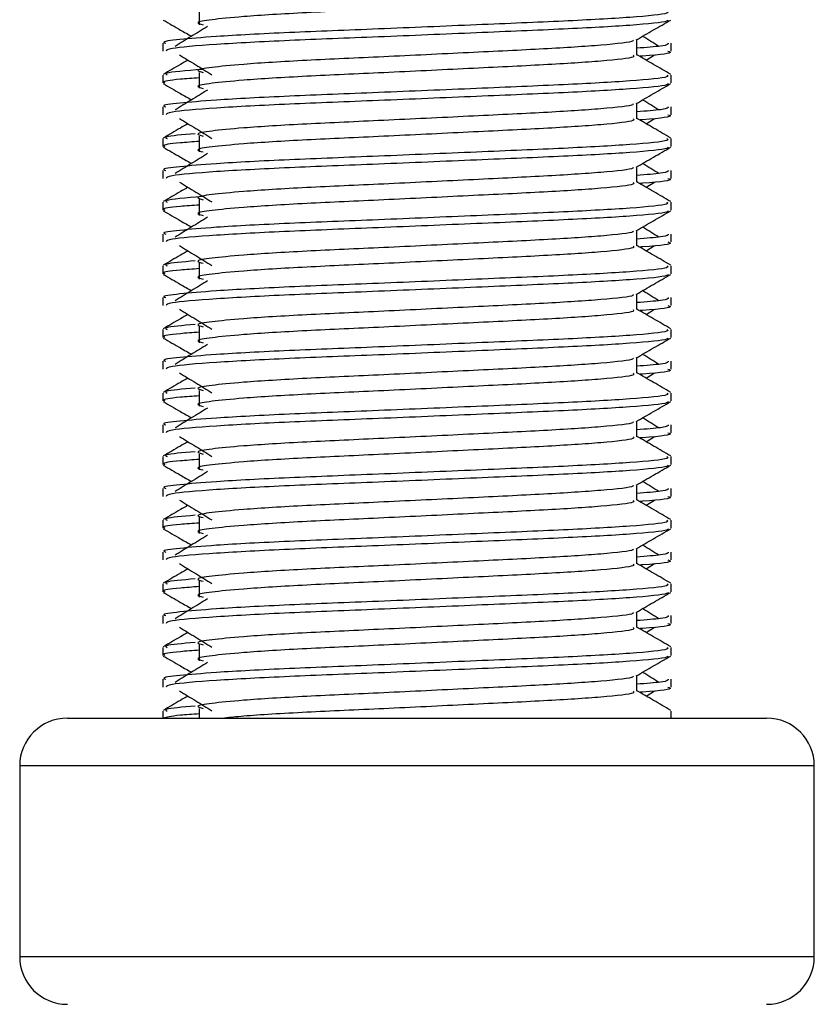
# Model space of a CAD drawing. Header units: millimetres. Extents: x 0 to 420, y 0 to 297.
# Tile 79 of 104: x 296.42 to 297.8, y 192.3 to 194.01. Entities that reach past the tile are written whole.
import ezdxf

# ---------------------------------------------------------------- set-up
doc = ezdxf.new("R2010")
doc.units = ezdxf.units.MM

msp = doc.modelspace()

# ---------------------------------------------------------------- linework, layer by layer
at = {"color": 7, "linetype": 'Continuous', "lineweight": 25}
for p, q in [((296.72905, 194.02524), (296.72905, 193.99761)), ((297.48978, 193.94481), (297.48978, 193.97175)), ((296.66542, 193.96542), (296.66542, 193.95164)), ((297.5496, 193.95164), (297.5496, 193.96542)), ((297.50572, 193.93615), (297.52051, 193.94521)), ((296.66542, 193.91014), (296.66542, 193.89636)), ((296.72905, 193.91471), (296.72905, 193.88708)), ((297.5496, 193.89636), (297.5496, 193.91014)), ((296.66542, 193.8549), (296.66542, 193.84112)), ((297.48978, 193.83428), (297.48978, 193.86123)), ((297.5496, 193.84112), (297.5496, 193.8549)), ((297.50572, 193.82563), (297.52051, 193.83469)), ((296.66542, 193.79962), (296.66542, 193.78584)), ((296.72905, 193.80419), (296.72905, 193.77656)), ((297.5496, 193.78584), (297.5496, 193.79962)), ((297.48978, 193.72376), (297.48978, 193.75071)), ((296.66542, 193.74437), (296.66542, 193.7306)), ((297.5496, 193.7306), (297.5496, 193.74437)), ((297.50572, 193.71511), (297.52051, 193.72417)), ((296.66542, 193.6891), (296.66542, 193.67532)), ((296.72905, 193.69367), (296.72905, 193.66604)), ((297.5496, 193.67532), (297.5496, 193.6891)), ((296.66542, 193.63385), (296.66542, 193.62007)), ((297.48978, 193.61324), (297.48978, 193.64018)), ((297.5496, 193.62007), (297.5496, 193.63385)), ((297.50572, 193.60458), (297.52051, 193.61364)), ((296.66542, 193.57857), (296.66542, 193.56479)), ((296.72905, 193.58314), (296.72905, 193.55551)), ((297.5496, 193.56479), (297.5496, 193.57857)), ((297.48978, 193.50271), (297.48978, 193.52966)), ((296.66542, 193.52333), (296.66542, 193.50955)), ((297.5496, 193.50955), (297.5496, 193.52333)), ((297.50572, 193.49406), (297.52051, 193.50312)), ((296.72905, 193.47262), (296.72905, 193.44499)), ((296.66542, 193.46805), (296.66542, 193.45427)), ((297.5496, 193.45427), (297.5496, 193.46805)), ((296.66542, 193.4128), (296.66542, 193.39903)), ((297.48978, 193.39219), (297.48978, 193.41914)), ((297.5496, 193.39903), (297.5496, 193.4128)), ((297.50572, 193.38354), (297.52051, 193.3926)), ((296.66542, 193.35753), (296.66542, 193.34375)), ((296.72905, 193.3621), (296.72905, 193.33447)), ((297.5496, 193.34375), (297.5496, 193.35753)), ((296.66542, 193.30228), (296.66542, 193.2885)), ((297.48978, 193.28167), (297.48978, 193.30861)), ((297.5496, 193.2885), (297.5496, 193.30228)), ((297.50572, 193.27301), (297.52051, 193.28207)), ((296.72905, 193.25157), (296.72905, 193.22394)), ((296.66542, 193.247), (296.66542, 193.23322)), ((297.5496, 193.23322), (297.5496, 193.247)), ((296.66542, 193.19176), (296.66542, 193.17798)), ((297.48978, 193.17114), (297.48978, 193.19809)), ((297.5496, 193.17798), (297.5496, 193.19176)), ((297.50572, 193.16249), (297.52051, 193.17155)), ((296.66542, 193.13648), (296.66542, 193.1227)), ((296.72905, 193.14105), (296.72905, 193.11342)), ((297.5496, 193.1227), (297.5496, 193.13648)), ((296.66542, 193.08123), (296.66542, 193.06746)), ((297.48978, 193.06062), (297.48978, 193.08757)), ((297.5496, 193.06746), (297.5496, 193.08123)), ((297.50572, 193.05197), (297.52051, 193.06103)), ((296.72905, 193.03053), (296.72905, 193.0029)), ((296.66542, 193.02596), (296.66542, 193.01218)), ((297.5496, 193.01218), (297.5496, 193.02596)), ((297.48978, 192.9501), (297.48978, 192.97704)), ((296.66542, 192.97071), (296.66542, 192.95693)), ((297.5496, 192.95693), (297.5496, 192.97071)), ((297.50572, 192.94144), (297.52051, 192.9505)), ((296.66542, 192.91543), (296.66542, 192.90165)), ((296.72905, 192.92), (296.72905, 192.89237)), ((297.5496, 192.90165), (297.5496, 192.91543)), ((296.66542, 192.86019), (296.66542, 192.84641)), ((297.48978, 192.83957), (297.48978, 192.86652)), ((297.5496, 192.84641), (297.5496, 192.86019)), ((297.50572, 192.83092), (297.52051, 192.83998)), ((296.66542, 192.80491), (296.66542, 192.7926)), ((296.72905, 192.80948), (296.72905, 192.7926)), ((297.5496, 192.7926), (297.5496, 192.80491)), ((296.49963, 192.7926), (297.16022, 192.7926)), ((297.16022, 192.7926), (297.71539, 192.7926)), ((296.41674, 192.70971), (296.41674, 192.37814)), ((297.16741, 192.70971), (296.41674, 192.70971)), ((297.79828, 192.70971), (297.16741, 192.70971)), ((297.79828, 192.37814), (297.79828, 192.70971)), ((296.41674, 192.37814), (297.79828, 192.37814))]:
    msp.add_line(p, q, dxfattribs=at)
for centre, start, end in [((296.49963, 192.70971), 90, 180), ((297.71539, 192.70971), 0, 90), ((296.49963, 192.37814), 180, 270), ((297.71539, 192.37814), 270, 0)]:
    msp.add_arc(centre, 0.08289, start, end, dxfattribs=at)
for points, knots in [([(297.48317, 194.05525), (297.48438, 194.05417), (297.48801, 194.05096), (297.43421, 194.04479), (297.33331, 194.03834), (297.1977, 194.03191), (297.05009, 194.02461), (296.91039, 194.0185), (296.80713, 194.01223), (296.74763, 194.00623), (296.71985, 194.00181), (296.73067, 193.99884), (296.73549, 193.99751)], [0, 0, 0, 0, 0.059132, 0.1771634, 0.2920638, 0.4068492, 0.5248979, 0.6384095, 0.7547738, 0.8442256, 0.9306466, 1, 1, 1, 1]), ([(297.54195, 194.02067), (297.54332, 194.01961), (297.54747, 194.01641), (297.48531, 194.01025), (297.36865, 194.0038), (297.21182, 193.99737), (297.04107, 193.99007), (296.87967, 193.98396), (296.75969, 193.97769), (296.6925, 193.97168), (296.66178, 193.96807), (296.66921, 193.96592), (296.67094, 193.96542)], [0, 0, 0, 0, 0.0610772, 0.18451233, 0.30467677, 0.42472105, 0.54817425, 0.66688778, 0.78858149, 0.88212869, 0.97250981, 1, 1, 1, 1]), ([(296.66647, 194.00577), (296.67646, 193.99999), (296.69277, 193.99055), (296.70907, 193.98112), (296.71537, 193.97747)], [0, 0, 0, 0, 0.6131696, 1, 1, 1, 1]), ([(297.54432, 194.0057), (297.54398, 194.00501), (297.54257, 194.00216), (297.48545, 193.99643), (297.36862, 193.98999), (297.21179, 193.98356), (297.04123, 193.97626), (296.87907, 193.97015), (296.75147, 193.96331), (296.67456, 193.95679), (296.67215, 193.95316), (296.67115, 193.95164)], [0, 0, 0, 0, 0.0399117, 0.1661575, 0.2890582, 0.4118359, 0.5381002, 0.6595169, 0.7839817, 0.9096926, 1, 1, 1, 1]), ([(297.48859, 193.97106), (297.49858, 193.97685), (297.51856, 193.98842), (297.53856, 193.99999), (297.54855, 194.00577)], [0, 0, 0, 0, 0.4999356, 1, 1, 1, 1]), ([(296.74333, 193.99459), (296.73391, 193.98882), (296.71507, 193.97729), (296.69627, 193.96575), (296.68687, 193.95998)], [0, 0, 0, 0, 0.49999, 1, 1, 1, 1]), ([(297.483, 193.97098), (297.48346, 193.97035), (297.48548, 193.96757), (297.43344, 193.96189), (297.33351, 193.95545), (297.19764, 193.94902), (297.05011, 193.94172), (296.91039, 193.93561), (296.80713, 193.92933), (296.74763, 193.92333), (296.71984, 193.91892), (296.73068, 193.91594), (296.73551, 193.91461)], [0, 0, 0, 0, 0.0351066, 0.1561349, 0.2739528, 0.3916527, 0.5126988, 0.6290926, 0.7484115, 0.8401345, 0.9287498, 1, 1, 1, 1]), ([(297.52815, 193.95998), (297.51875, 193.96575), (297.50926, 193.97158), (297.49974, 193.97741), (297.49965, 193.97747)], [0, 0, 0, 0, 0.98983176, 1, 1, 1, 1]), ([(297.54408, 193.96542), (297.54433, 193.96377), (297.54475, 193.96098), (297.50574, 193.95794), (297.48978, 193.9567)], [0, 0, 0, 0, 0.5906829, 1, 1, 1, 1]), ([(297.54387, 193.95164), (297.54548, 193.95113), (297.5537, 193.94848), (297.53374, 193.94529), (297.49706, 193.94292), (297.49579, 193.94284)], [0, 0, 0, 0, 0.1902956, 0.9720933, 1, 1, 1, 1]), ([(296.7093, 193.93615), (296.70494, 193.93364), (296.6906, 193.92533), (296.67625, 193.91703), (296.66625, 193.91125)], [0, 0, 0, 0, 0.30333814, 1, 1, 1, 1]), ([(296.69451, 193.94521), (296.70393, 193.93944), (296.72277, 193.92791), (296.74157, 193.91637), (296.75097, 193.9106)], [0, 0, 0, 0, 0.5000113, 1, 1, 1, 1]), ([(297.48317, 193.94472), (297.48438, 193.94365), (297.48801, 193.94044), (297.43421, 193.93427), (297.33331, 193.92782), (297.1977, 193.92139), (297.05009, 193.91409), (296.91039, 193.90798), (296.80713, 193.9017), (296.74763, 193.8957), (296.71985, 193.89129), (296.73067, 193.88831), (296.73549, 193.88699)], [0, 0, 0, 0, 0.059132, 0.1771634, 0.2920638, 0.4068492, 0.5248979, 0.6384095, 0.7547738, 0.8442256, 0.9306466, 1, 1, 1, 1]), ([(297.54877, 193.91125), (297.53877, 193.91703), (297.51911, 193.92841), (297.49945, 193.93979), (297.48978, 193.94538)], [0, 0, 0, 0, 0.5083681, 1, 1, 1, 1]), ([(296.73381, 193.92), (296.70639, 193.91769), (296.66601, 193.91429), (296.67135, 193.91115), (296.67307, 193.91014)], [0, 0, 0, 0, 0.6789949, 1, 1, 1, 1]), ([(297.54195, 193.91014), (297.54332, 193.90909), (297.54747, 193.90589), (297.48531, 193.89973), (297.36865, 193.89328), (297.21182, 193.88685), (297.04107, 193.87955), (296.87967, 193.87344), (296.75969, 193.86717), (296.6925, 193.86116), (296.66178, 193.85754), (296.66921, 193.8554), (296.67094, 193.8549)], [0, 0, 0, 0, 0.0610772, 0.18451233, 0.30467677, 0.42472105, 0.54817425, 0.66688778, 0.78858149, 0.88212869, 0.97250981, 1, 1, 1, 1]), ([(296.72905, 193.90529), (296.71729, 193.90443), (296.68118, 193.90179), (296.66394, 193.89899), (296.66812, 193.89686), (296.66909, 193.89636)], [0, 0, 0, 0, 0.2705432, 0.831179, 1, 1, 1, 1]), ([(296.66647, 193.89525), (296.67646, 193.88947), (296.69277, 193.88003), (296.70907, 193.87059), (296.71537, 193.86694)], [0, 0, 0, 0, 0.6131696, 1, 1, 1, 1]), ([(297.54432, 193.89518), (297.54398, 193.89449), (297.54257, 193.89164), (297.48545, 193.88591), (297.36862, 193.87946), (297.21179, 193.87303), (297.04123, 193.86573), (296.87907, 193.85963), (296.75147, 193.85278), (296.67456, 193.84626), (296.67215, 193.84264), (296.67115, 193.84112)], [0, 0, 0, 0, 0.03991172, 0.16615754, 0.28905819, 0.41183595, 0.53810024, 0.65951695, 0.7839817, 0.90969264, 1, 1, 1, 1]), ([(296.74333, 193.88407), (296.73391, 193.8783), (296.71507, 193.86676), (296.69627, 193.85523), (296.68687, 193.84946)], [0, 0, 0, 0, 0.49999, 1, 1, 1, 1]), ([(297.48859, 193.86054), (297.49858, 193.86632), (297.51856, 193.8779), (297.53856, 193.88947), (297.54855, 193.89525)], [0, 0, 0, 0, 0.4999356, 1, 1, 1, 1]), ([(297.52815, 193.84946), (297.51875, 193.85523), (297.50926, 193.86105), (297.49974, 193.86688), (297.49965, 193.86694)], [0, 0, 0, 0, 0.9898318, 1, 1, 1, 1]), ([(297.483, 193.86045), (297.48346, 193.85983), (297.48548, 193.85705), (297.43344, 193.85136), (297.33351, 193.84493), (297.19764, 193.83849), (297.05011, 193.8312), (296.91039, 193.82508), (296.80713, 193.81881), (296.74763, 193.81281), (296.71984, 193.8084), (296.73068, 193.80542), (296.73551, 193.80409)], [0, 0, 0, 0, 0.0351066, 0.1561349, 0.2739528, 0.3916527, 0.5126988, 0.6290926, 0.7484115, 0.8401345, 0.9287498, 1, 1, 1, 1]), ([(297.54408, 193.8549), (297.54433, 193.85325), (297.54475, 193.85046), (297.50574, 193.84742), (297.48978, 193.84618)], [0, 0, 0, 0, 0.5906829, 1, 1, 1, 1]), ([(296.69451, 193.83469), (296.70393, 193.82892), (296.72277, 193.81738), (296.74157, 193.80584), (296.75097, 193.80007)], [0, 0, 0, 0, 0.5000113, 1, 1, 1, 1]), ([(297.48317, 193.8342), (297.48438, 193.83313), (297.48801, 193.82992), (297.43421, 193.82374), (297.33331, 193.81729), (297.1977, 193.81086), (297.05009, 193.80357), (296.91039, 193.79745), (296.80713, 193.79118), (296.74763, 193.78518), (296.71985, 193.78077), (296.73067, 193.77779), (296.73549, 193.77647)], [0, 0, 0, 0, 0.059132, 0.1771634, 0.2920638, 0.4068492, 0.5248979, 0.6384095, 0.7547738, 0.8442256, 0.9306466, 1, 1, 1, 1]), ([(297.54877, 193.80072), (297.53877, 193.80651), (297.51911, 193.81788), (297.49945, 193.82926), (297.48978, 193.83486)], [0, 0, 0, 0, 0.5083681, 1, 1, 1, 1]), ([(297.54387, 193.84112), (297.54548, 193.8406), (297.5537, 193.83796), (297.53374, 193.83477), (297.49706, 193.8324), (297.49579, 193.83232)], [0, 0, 0, 0, 0.1902956, 0.9720933, 1, 1, 1, 1]), ([(296.7093, 193.82563), (296.70494, 193.82311), (296.6906, 193.81481), (296.67625, 193.80651), (296.66625, 193.80072)], [0, 0, 0, 0, 0.3033381, 1, 1, 1, 1]), ([(297.54195, 193.79962), (297.54332, 193.79856), (297.54747, 193.79536), (297.48531, 193.7892), (297.36865, 193.78275), (297.21182, 193.77632), (297.04107, 193.76903), (296.87967, 193.76291), (296.75969, 193.75664), (296.6925, 193.75063), (296.66178, 193.74702), (296.66921, 193.74487), (296.67094, 193.74437)], [0, 0, 0, 0, 0.0610772, 0.1845123, 0.3046768, 0.4247211, 0.5481742, 0.6668878, 0.7885815, 0.8821287, 0.9725098, 1, 1, 1, 1]), ([(296.72185, 193.80815), (296.7002, 193.80629), (296.66583, 193.80334), (296.67111, 193.80063), (296.67307, 193.79962)], [0, 0, 0, 0, 0.62985174, 1, 1, 1, 1]), ([(296.66647, 193.78473), (296.67646, 193.77894), (296.69277, 193.76951), (296.70907, 193.76007), (296.71537, 193.75642)], [0, 0, 0, 0, 0.6131696, 1, 1, 1, 1]), ([(296.72905, 193.79477), (296.71729, 193.79391), (296.68118, 193.79127), (296.66394, 193.78846), (296.66812, 193.78633), (296.66909, 193.78584)], [0, 0, 0, 0, 0.2705432, 0.831179, 1, 1, 1, 1]), ([(297.54432, 193.78465), (297.54398, 193.78397), (297.54257, 193.78111), (297.48545, 193.77538), (297.36862, 193.76894), (297.21179, 193.76251), (297.04123, 193.75521), (296.87907, 193.7491), (296.75147, 193.74226), (296.67456, 193.73574), (296.67215, 193.73211), (296.67115, 193.7306)], [0, 0, 0, 0, 0.0399117, 0.1661575, 0.2890582, 0.4118359, 0.5381002, 0.6595169, 0.7839817, 0.9096926, 1, 1, 1, 1]), ([(297.48859, 193.75001), (297.49858, 193.7558), (297.51856, 193.76737), (297.53856, 193.77894), (297.54855, 193.78473)], [0, 0, 0, 0, 0.4999356, 1, 1, 1, 1]), ([(296.74333, 193.77355), (296.73391, 193.76778), (296.71507, 193.75624), (296.69627, 193.7447), (296.68687, 193.73894)], [0, 0, 0, 0, 0.49999, 1, 1, 1, 1]), ([(297.483, 193.74993), (297.48346, 193.7493), (297.48548, 193.74653), (297.43344, 193.74084), (297.33351, 193.7344), (297.19764, 193.72797), (297.05011, 193.72067), (296.91039, 193.71456), (296.80713, 193.70829), (296.74763, 193.70229), (296.71984, 193.69787), (296.73068, 193.69489), (296.73551, 193.69356)], [0, 0, 0, 0, 0.0351066, 0.1561349, 0.2739528, 0.3916527, 0.5126988, 0.6290926, 0.7484115, 0.8401345, 0.9287498, 1, 1, 1, 1]), ([(297.52815, 193.73894), (297.51875, 193.7447), (297.50926, 193.75053), (297.49974, 193.75636), (297.49965, 193.75642)], [0, 0, 0, 0, 0.9898318, 1, 1, 1, 1]), ([(297.54408, 193.74437), (297.54433, 193.74272), (297.54475, 193.73993), (297.50574, 193.7369), (297.48978, 193.73565)], [0, 0, 0, 0, 0.5906829, 1, 1, 1, 1]), ([(297.54387, 193.7306), (297.54548, 193.73008), (297.5537, 193.72744), (297.53374, 193.72425), (297.49706, 193.72188), (297.49579, 193.72179)], [0, 0, 0, 0, 0.1902956, 0.9720933, 1, 1, 1, 1]), ([(296.7093, 193.71511), (296.70494, 193.71259), (296.6906, 193.70428), (296.67625, 193.69598), (296.66625, 193.6902)], [0, 0, 0, 0, 0.3033381, 1, 1, 1, 1]), ([(296.69451, 193.72417), (296.70393, 193.7184), (296.72277, 193.70686), (296.74157, 193.69532), (296.75097, 193.68955)], [0, 0, 0, 0, 0.5000113, 1, 1, 1, 1]), ([(297.48317, 193.72368), (297.48438, 193.7226), (297.48801, 193.71939), (297.43421, 193.71322), (297.33331, 193.70677), (297.1977, 193.70034), (297.05009, 193.69304), (296.91039, 193.68693), (296.80713, 193.68065), (296.74763, 193.67466), (296.71985, 193.67024), (296.73067, 193.66727), (296.73549, 193.66594)], [0, 0, 0, 0, 0.059132, 0.1771634, 0.2920638, 0.4068492, 0.5248979, 0.6384095, 0.7547738, 0.8442256, 0.9306466, 1, 1, 1, 1]), ([(297.54877, 193.6902), (297.53877, 193.69598), (297.51911, 193.70736), (297.49945, 193.71874), (297.48978, 193.72433)], [0, 0, 0, 0, 0.5083681, 1, 1, 1, 1]), ([(296.73381, 193.69896), (296.70639, 193.69665), (296.66601, 193.69324), (296.67135, 193.6901), (296.67307, 193.6891)], [0, 0, 0, 0, 0.6789949, 1, 1, 1, 1]), ([(297.54195, 193.6891), (297.54332, 193.68804), (297.54747, 193.68484), (297.48531, 193.67868), (297.36865, 193.67223), (297.21182, 193.6658), (297.04107, 193.6585), (296.87967, 193.65239), (296.75969, 193.64612), (296.6925, 193.64011), (296.66178, 193.6365), (296.66921, 193.63435), (296.67094, 193.63385)], [0, 0, 0, 0, 0.0610772, 0.1845123, 0.3046768, 0.4247211, 0.5481742, 0.6668878, 0.7885815, 0.8821287, 0.9725098, 1, 1, 1, 1]), ([(296.72905, 193.68425), (296.71729, 193.68339), (296.68118, 193.68074), (296.66394, 193.67794), (296.66812, 193.67581), (296.66909, 193.67532)], [0, 0, 0, 0, 0.2705432, 0.831179, 1, 1, 1, 1]), ([(296.66647, 193.6742), (296.67646, 193.66842), (296.69277, 193.65898), (296.70907, 193.64955), (296.71537, 193.64589)], [0, 0, 0, 0, 0.6131696, 1, 1, 1, 1]), ([(297.54432, 193.67413), (297.54398, 193.67344), (297.54257, 193.67059), (297.48545, 193.66486), (297.36862, 193.65842), (297.21179, 193.65198), (297.04123, 193.64469), (296.87907, 193.63858), (296.75147, 193.63174), (296.67456, 193.62522), (296.67215, 193.62159), (296.67115, 193.62007)], [0, 0, 0, 0, 0.0399117, 0.1661575, 0.2890582, 0.4118359, 0.5381002, 0.6595169, 0.7839817, 0.9096926, 1, 1, 1, 1]), ([(296.74333, 193.66302), (296.73391, 193.65725), (296.71507, 193.64572), (296.69627, 193.63418), (296.68687, 193.62841)], [0, 0, 0, 0, 0.49999, 1, 1, 1, 1]), ([(297.48859, 193.63949), (297.49858, 193.64528), (297.51856, 193.65685), (297.53856, 193.66842), (297.54855, 193.6742)], [0, 0, 0, 0, 0.4999356, 1, 1, 1, 1]), ([(297.52815, 193.62841), (297.51875, 193.63418), (297.50926, 193.64001), (297.49974, 193.64584), (297.49965, 193.64589)], [0, 0, 0, 0, 0.98983176, 1, 1, 1, 1]), ([(297.483, 193.6394), (297.48346, 193.63878), (297.48548, 193.636), (297.43344, 193.63032), (297.33351, 193.62388), (297.19764, 193.61745), (297.05011, 193.61015), (296.91039, 193.60404), (296.80713, 193.59776), (296.74763, 193.59176), (296.71984, 193.58735), (296.73068, 193.58437), (296.73551, 193.58304)], [0, 0, 0, 0, 0.0351066, 0.1561349, 0.2739528, 0.3916527, 0.5126988, 0.6290926, 0.7484115, 0.8401345, 0.9287498, 1, 1, 1, 1]), ([(297.54408, 193.63385), (297.54433, 193.6322), (297.54475, 193.62941), (297.50574, 193.62637), (297.48978, 193.62513)], [0, 0, 0, 0, 0.5906829, 1, 1, 1, 1]), ([(296.69451, 193.61364), (296.70393, 193.60787), (296.72277, 193.59634), (296.74157, 193.5848), (296.75097, 193.57903)], [0, 0, 0, 0, 0.5000113, 1, 1, 1, 1]), ([(297.48317, 193.61315), (297.48438, 193.61208), (297.48801, 193.60887), (297.43421, 193.6027), (297.33331, 193.59625), (297.1977, 193.58982), (297.05009, 193.58252), (296.91039, 193.57641), (296.80713, 193.57013), (296.74763, 193.56413), (296.71985, 193.55972), (296.73067, 193.55674), (296.73549, 193.55542)], [0, 0, 0, 0, 0.059132, 0.1771634, 0.2920638, 0.4068492, 0.5248979, 0.6384095, 0.7547738, 0.8442256, 0.9306466, 1, 1, 1, 1]), ([(297.54877, 193.57968), (297.53877, 193.58546), (297.51911, 193.59684), (297.49945, 193.60822), (297.48978, 193.61381)], [0, 0, 0, 0, 0.5083681, 1, 1, 1, 1]), ([(297.54387, 193.62007), (297.54548, 193.61956), (297.5537, 193.61691), (297.53374, 193.61372), (297.49706, 193.61135), (297.49579, 193.61127)], [0, 0, 0, 0, 0.1902956, 0.9720933, 1, 1, 1, 1]), ([(296.7093, 193.60458), (296.70494, 193.60207), (296.6906, 193.59376), (296.67625, 193.58546), (296.66625, 193.57968)], [0, 0, 0, 0, 0.3033381, 1, 1, 1, 1]), ([(297.54195, 193.57857), (297.54332, 193.57751), (297.54747, 193.57432), (297.48531, 193.56816), (297.36865, 193.56171), (297.21182, 193.55528), (297.04107, 193.54798), (296.87967, 193.54187), (296.75969, 193.5356), (296.6925, 193.52959), (296.66178, 193.52597), (296.66921, 193.52383), (296.67094, 193.52333)], [0, 0, 0, 0, 0.0610772, 0.1845123, 0.3046768, 0.4247211, 0.5481742, 0.6668878, 0.7885815, 0.8821287, 0.9725098, 1, 1, 1, 1]), ([(296.72185, 193.5871), (296.7002, 193.58524), (296.66583, 193.5823), (296.67111, 193.57958), (296.67307, 193.57857)], [0, 0, 0, 0, 0.6298517, 1, 1, 1, 1]), ([(296.66647, 193.56368), (296.67646, 193.5579), (296.69277, 193.54846), (296.70907, 193.53902), (296.71537, 193.53537)], [0, 0, 0, 0, 0.6131696, 1, 1, 1, 1]), ([(296.72905, 193.57372), (296.71729, 193.57286), (296.68118, 193.57022), (296.66394, 193.56742), (296.66812, 193.56529), (296.66909, 193.56479)], [0, 0, 0, 0, 0.2705432, 0.831179, 1, 1, 1, 1]), ([(297.54432, 193.56361), (297.54398, 193.56292), (297.54257, 193.56007), (297.48545, 193.55434), (297.36862, 193.54789), (297.21179, 193.54146), (297.04123, 193.53416), (296.87907, 193.52806), (296.75147, 193.52121), (296.67456, 193.51469), (296.67215, 193.51107), (296.67115, 193.50955)], [0, 0, 0, 0, 0.03991172, 0.16615754, 0.28905819, 0.41183595, 0.53810024, 0.65951695, 0.7839817, 0.90969264, 1, 1, 1, 1]), ([(297.48859, 193.52897), (297.49858, 193.53475), (297.51856, 193.54633), (297.53856, 193.5579), (297.54855, 193.56368)], [0, 0, 0, 0, 0.4999356, 1, 1, 1, 1]), ([(296.74333, 193.5525), (296.73391, 193.54673), (296.71507, 193.53519), (296.69627, 193.52366), (296.68687, 193.51789)], [0, 0, 0, 0, 0.49999, 1, 1, 1, 1]), ([(297.483, 193.52888), (297.48346, 193.52826), (297.48548, 193.52548), (297.43344, 193.51979), (297.33351, 193.51336), (297.19764, 193.50692), (297.05011, 193.49963), (296.91039, 193.49351), (296.80713, 193.48724), (296.74763, 193.48124), (296.71984, 193.47683), (296.73068, 193.47385), (296.73551, 193.47252)], [0, 0, 0, 0, 0.0351066, 0.1561349, 0.2739528, 0.3916527, 0.5126988, 0.6290926, 0.7484115, 0.8401345, 0.9287498, 1, 1, 1, 1]), ([(297.52815, 193.51789), (297.51875, 193.52366), (297.50926, 193.52948), (297.49974, 193.53531), (297.49965, 193.53537)], [0, 0, 0, 0, 0.9898318, 1, 1, 1, 1]), ([(297.54408, 193.52333), (297.54433, 193.52168), (297.54475, 193.51889), (297.50574, 193.51585), (297.48978, 193.51461)], [0, 0, 0, 0, 0.5906829, 1, 1, 1, 1]), ([(297.54387, 193.50955), (297.54548, 193.50903), (297.5537, 193.50639), (297.53374, 193.5032), (297.49706, 193.50083), (297.49579, 193.50075)], [0, 0, 0, 0, 0.1902956, 0.9720933, 1, 1, 1, 1]), ([(296.7093, 193.49406), (296.70494, 193.49154), (296.6906, 193.48324), (296.67625, 193.47494), (296.66625, 193.46915)], [0, 0, 0, 0, 0.3033381, 1, 1, 1, 1]), ([(296.69451, 193.50312), (296.70393, 193.49735), (296.72277, 193.48581), (296.74157, 193.47427), (296.75097, 193.4685)], [0, 0, 0, 0, 0.5000113, 1, 1, 1, 1]), ([(297.48317, 193.50263), (297.48438, 193.50156), (297.48801, 193.49835), (297.43421, 193.49217), (297.33331, 193.48572), (297.1977, 193.47929), (297.05009, 193.472), (296.91039, 193.46588), (296.80713, 193.45961), (296.74763, 193.45361), (296.71985, 193.4492), (296.73067, 193.44622), (296.73549, 193.44489)], [0, 0, 0, 0, 0.059132, 0.1771634, 0.2920638, 0.4068492, 0.5248979, 0.6384095, 0.7547738, 0.8442256, 0.9306466, 1, 1, 1, 1]), ([(297.54877, 193.46915), (297.53877, 193.47494), (297.51911, 193.48631), (297.49945, 193.49769), (297.48978, 193.50329)], [0, 0, 0, 0, 0.5083681, 1, 1, 1, 1]), ([(296.72185, 193.47658), (296.7002, 193.47472), (296.66583, 193.47177), (296.67111, 193.46906), (296.67307, 193.46805)], [0, 0, 0, 0, 0.62985174, 1, 1, 1, 1]), ([(297.54195, 193.46805), (297.54332, 193.46699), (297.54747, 193.46379), (297.48531, 193.45763), (297.36865, 193.45118), (297.21182, 193.44475), (297.04107, 193.43746), (296.87967, 193.43134), (296.75969, 193.42507), (296.6925, 193.41906), (296.66178, 193.41545), (296.66921, 193.4133), (296.67094, 193.4128)], [0, 0, 0, 0, 0.0610772, 0.1845123, 0.3046768, 0.4247211, 0.5481742, 0.6668878, 0.7885815, 0.8821287, 0.9725098, 1, 1, 1, 1]), ([(296.72905, 193.4632), (296.71729, 193.46234), (296.68118, 193.4597), (296.66394, 193.45689), (296.66812, 193.45476), (296.66909, 193.45427)], [0, 0, 0, 0, 0.2705432, 0.831179, 1, 1, 1, 1]), ([(296.66647, 193.45316), (296.67646, 193.44737), (296.69277, 193.43794), (296.70907, 193.4285), (296.71537, 193.42485)], [0, 0, 0, 0, 0.6131696, 1, 1, 1, 1]), ([(297.54432, 193.45308), (297.54398, 193.4524), (297.54257, 193.44954), (297.48545, 193.44381), (297.36862, 193.43737), (297.21179, 193.43094), (297.04123, 193.42364), (296.87907, 193.41753), (296.75147, 193.41069), (296.67456, 193.40417), (296.67215, 193.40054), (296.67115, 193.39903)], [0, 0, 0, 0, 0.0399117, 0.1661575, 0.2890582, 0.4118359, 0.5381002, 0.6595169, 0.7839817, 0.9096926, 1, 1, 1, 1]), ([(296.74333, 193.44198), (296.73391, 193.43621), (296.71507, 193.42467), (296.69627, 193.41313), (296.68687, 193.40736)], [0, 0, 0, 0, 0.49998997, 1, 1, 1, 1]), ([(297.48859, 193.41844), (297.49858, 193.42423), (297.51856, 193.4358), (297.53856, 193.44737), (297.54855, 193.45316)], [0, 0, 0, 0, 0.4999356, 1, 1, 1, 1]), ([(297.52815, 193.40736), (297.51875, 193.41313), (297.50926, 193.41896), (297.49974, 193.42479), (297.49965, 193.42485)], [0, 0, 0, 0, 0.9898318, 1, 1, 1, 1]), ([(297.483, 193.41836), (297.48346, 193.41773), (297.48548, 193.41496), (297.43344, 193.40927), (297.33351, 193.40283), (297.19764, 193.3964), (297.05011, 193.3891), (296.91039, 193.38299), (296.80713, 193.37672), (296.74763, 193.37072), (296.71984, 193.3663), (296.73068, 193.36332), (296.73551, 193.36199)], [0, 0, 0, 0, 0.0351066, 0.1561349, 0.2739528, 0.3916527, 0.5126988, 0.6290926, 0.7484115, 0.8401345, 0.9287498, 1, 1, 1, 1]), ([(297.54408, 193.4128), (297.54433, 193.41115), (297.54475, 193.40836), (297.50574, 193.40533), (297.48978, 193.40408)], [0, 0, 0, 0, 0.5906829, 1, 1, 1, 1]), ([(296.69451, 193.3926), (296.70393, 193.38683), (296.72277, 193.37529), (296.74157, 193.36375), (296.75097, 193.35798)], [0, 0, 0, 0, 0.5000113, 1, 1, 1, 1]), ([(297.48317, 193.39211), (297.48438, 193.39103), (297.48801, 193.38782), (297.43421, 193.38165), (297.33331, 193.3752), (297.1977, 193.36877), (297.05009, 193.36147), (296.91039, 193.35536), (296.80713, 193.34908), (296.74763, 193.34309), (296.71985, 193.33867), (296.73067, 193.3357), (296.73549, 193.33437)], [0, 0, 0, 0, 0.059132, 0.1771634, 0.2920638, 0.4068492, 0.5248979, 0.6384095, 0.7547738, 0.8442256, 0.9306466, 1, 1, 1, 1]), ([(297.54877, 193.35863), (297.53877, 193.36441), (297.51911, 193.37579), (297.49945, 193.38717), (297.48978, 193.39276)], [0, 0, 0, 0, 0.5083681, 1, 1, 1, 1]), ([(297.54387, 193.39903), (297.54548, 193.39851), (297.5537, 193.39587), (297.53374, 193.39268), (297.49706, 193.39031), (297.49579, 193.39022)], [0, 0, 0, 0, 0.1902956, 0.9720933, 1, 1, 1, 1]), ([(296.7093, 193.38354), (296.70494, 193.38102), (296.6906, 193.37271), (296.67625, 193.36441), (296.66625, 193.35863)], [0, 0, 0, 0, 0.3033381, 1, 1, 1, 1]), ([(297.54195, 193.35753), (297.54332, 193.35647), (297.54747, 193.35327), (297.48531, 193.34711), (297.36865, 193.34066), (297.21182, 193.33423), (297.04107, 193.32693), (296.87967, 193.32082), (296.75969, 193.31455), (296.6925, 193.30854), (296.66178, 193.30493), (296.66921, 193.30278), (296.67094, 193.30228)], [0, 0, 0, 0, 0.0610772, 0.1845123, 0.3046768, 0.4247211, 0.5481742, 0.6668878, 0.7885815, 0.8821287, 0.9725098, 1, 1, 1, 1]), ([(296.72905, 193.35268), (296.71729, 193.35182), (296.68118, 193.34917), (296.66394, 193.34637), (296.66812, 193.34424), (296.66909, 193.34375)], [0, 0, 0, 0, 0.2705432, 0.83117904, 1, 1, 1, 1]), ([(296.72185, 193.36605), (296.7002, 193.3642), (296.66583, 193.36125), (296.67111, 193.35853), (296.67307, 193.35753)], [0, 0, 0, 0, 0.62985174, 1, 1, 1, 1]), ([(296.66647, 193.34263), (296.67646, 193.33685), (296.69277, 193.32741), (296.70907, 193.31798), (296.71537, 193.31432)], [0, 0, 0, 0, 0.6131696, 1, 1, 1, 1]), ([(297.54432, 193.34256), (297.54398, 193.34187), (297.54257, 193.33902), (297.48545, 193.33329), (297.36862, 193.32685), (297.21179, 193.32041), (297.04123, 193.31312), (296.87907, 193.30701), (296.75147, 193.30017), (296.67456, 193.29365), (296.67215, 193.29002), (296.67115, 193.2885)], [0, 0, 0, 0, 0.0399117, 0.1661575, 0.2890582, 0.4118359, 0.5381002, 0.6595169, 0.7839817, 0.9096926, 1, 1, 1, 1]), ([(297.48859, 193.30792), (297.49858, 193.31371), (297.51856, 193.32528), (297.53856, 193.33685), (297.54855, 193.34263)], [0, 0, 0, 0, 0.4999356, 1, 1, 1, 1]), ([(296.74333, 193.33145), (296.73391, 193.32568), (296.71507, 193.31415), (296.69627, 193.30261), (296.68687, 193.29684)], [0, 0, 0, 0, 0.49999, 1, 1, 1, 1]), ([(297.483, 193.30783), (297.48346, 193.30721), (297.48548, 193.30443), (297.43344, 193.29875), (297.33351, 193.29231), (297.19764, 193.28588), (297.05011, 193.27858), (296.91039, 193.27247), (296.80713, 193.26619), (296.74763, 193.26019), (296.71984, 193.25578), (296.73068, 193.2528), (296.73551, 193.25147)], [0, 0, 0, 0, 0.0351066, 0.1561349, 0.2739528, 0.3916527, 0.5126988, 0.6290926, 0.7484115, 0.8401345, 0.9287498, 1, 1, 1, 1]), ([(297.54408, 193.30228), (297.54433, 193.30063), (297.54475, 193.29784), (297.50574, 193.2948), (297.48978, 193.29356)], [0, 0, 0, 0, 0.5906829, 1, 1, 1, 1]), ([(297.52815, 193.29684), (297.51875, 193.30261), (297.50926, 193.30844), (297.49974, 193.31427), (297.49965, 193.31432)], [0, 0, 0, 0, 0.98983176, 1, 1, 1, 1]), ([(297.54387, 193.2885), (297.54548, 193.28799), (297.5537, 193.28534), (297.53374, 193.28215), (297.49706, 193.27978), (297.49579, 193.2797)], [0, 0, 0, 0, 0.1902956, 0.9720933, 1, 1, 1, 1]), ([(296.7093, 193.27301), (296.70494, 193.27049), (296.6906, 193.26219), (296.67625, 193.25389), (296.66625, 193.24811)], [0, 0, 0, 0, 0.3033381, 1, 1, 1, 1]), ([(296.69451, 193.28207), (296.70393, 193.2763), (296.72277, 193.26477), (296.74157, 193.25323), (296.75097, 193.24746)], [0, 0, 0, 0, 0.5000113, 1, 1, 1, 1]), ([(297.48317, 193.28158), (297.48438, 193.28051), (297.48801, 193.2773), (297.43421, 193.27113), (297.33331, 193.26468), (297.1977, 193.25824), (297.05009, 193.25095), (296.91039, 193.24484), (296.80713, 193.23856), (296.74763, 193.23256), (296.71985, 193.22815), (296.73067, 193.22517), (296.73549, 193.22385)], [0, 0, 0, 0, 0.059132, 0.1771634, 0.2920638, 0.4068492, 0.5248979, 0.6384095, 0.7547738, 0.8442256, 0.9306466, 1, 1, 1, 1]), ([(297.54877, 193.24811), (297.53877, 193.25389), (297.51911, 193.26527), (297.49945, 193.27665), (297.48978, 193.28224)], [0, 0, 0, 0, 0.5083681, 1, 1, 1, 1]), ([(296.72185, 193.25553), (296.7002, 193.25367), (296.66583, 193.25073), (296.67111, 193.24801), (296.67307, 193.247)], [0, 0, 0, 0, 0.6298517, 1, 1, 1, 1]), ([(297.54195, 193.247), (297.54332, 193.24594), (297.54747, 193.24275), (297.48531, 193.23659), (297.36865, 193.23014), (297.21182, 193.22371), (297.04107, 193.21641), (296.87967, 193.2103), (296.75969, 193.20402), (296.6925, 193.19802), (296.66178, 193.1944), (296.66921, 193.19226), (296.67094, 193.19176)], [0, 0, 0, 0, 0.0610772, 0.1845123, 0.3046768, 0.4247211, 0.5481742, 0.6668878, 0.7885815, 0.8821287, 0.9725098, 1, 1, 1, 1]), ([(296.72905, 193.24215), (296.71729, 193.24129), (296.68118, 193.23865), (296.66394, 193.23585), (296.66812, 193.23372), (296.66909, 193.23322)], [0, 0, 0, 0, 0.2705432, 0.83117904, 1, 1, 1, 1]), ([(296.66647, 193.23211), (296.67646, 193.22633), (296.69277, 193.21689), (296.70907, 193.20745), (296.71537, 193.2038)], [0, 0, 0, 0, 0.6131696, 1, 1, 1, 1]), ([(297.54432, 193.23204), (297.54398, 193.23135), (297.54257, 193.2285), (297.48545, 193.22277), (297.36862, 193.21632), (297.21179, 193.20989), (297.04123, 193.20259), (296.87907, 193.19648), (296.75147, 193.18964), (296.67456, 193.18312), (296.67215, 193.1795), (296.67115, 193.17798)], [0, 0, 0, 0, 0.0399117, 0.1661575, 0.2890582, 0.4118359, 0.5381002, 0.6595169, 0.7839817, 0.9096926, 1, 1, 1, 1]), ([(296.74333, 193.22093), (296.73391, 193.21516), (296.71507, 193.20362), (296.69627, 193.19209), (296.68687, 193.18632)], [0, 0, 0, 0, 0.49999, 1, 1, 1, 1]), ([(297.48859, 193.1974), (297.49858, 193.20318), (297.51856, 193.21476), (297.53856, 193.22633), (297.54855, 193.23211)], [0, 0, 0, 0, 0.4999356, 1, 1, 1, 1]), ([(297.52815, 193.18632), (297.51875, 193.19209), (297.50926, 193.19791), (297.49974, 193.20374), (297.49965, 193.2038)], [0, 0, 0, 0, 0.9898318, 1, 1, 1, 1]), ([(297.483, 193.19731), (297.48346, 193.19669), (297.48548, 193.19391), (297.43344, 193.18822), (297.33351, 193.18179), (297.19764, 193.17535), (297.05011, 193.16806), (296.91039, 193.16194), (296.80713, 193.15567), (296.74763, 193.14967), (296.71984, 193.14526), (296.73068, 193.14228), (296.73551, 193.14095)], [0, 0, 0, 0, 0.0351066, 0.1561349, 0.2739528, 0.3916527, 0.5126988, 0.6290926, 0.7484115, 0.8401345, 0.9287498, 1, 1, 1, 1]), ([(297.54408, 193.19176), (297.54433, 193.19011), (297.54475, 193.18732), (297.50574, 193.18428), (297.48978, 193.18304)], [0, 0, 0, 0, 0.5906829, 1, 1, 1, 1]), ([(296.69451, 193.17155), (296.70393, 193.16578), (296.72277, 193.15424), (296.74157, 193.1427), (296.75097, 193.13693)], [0, 0, 0, 0, 0.5000113, 1, 1, 1, 1]), ([(297.48317, 193.17106), (297.48438, 193.16999), (297.48801, 193.16678), (297.43421, 193.1606), (297.33331, 193.15415), (297.1977, 193.14772), (297.05009, 193.14043), (296.91039, 193.13431), (296.80713, 193.12804), (296.74763, 193.12204), (296.71985, 193.11763), (296.73067, 193.11465), (296.73549, 193.11332)], [0, 0, 0, 0, 0.059132, 0.1771634, 0.2920638, 0.4068492, 0.5248979, 0.6384095, 0.7547738, 0.8442256, 0.9306466, 1, 1, 1, 1]), ([(297.54877, 193.13758), (297.53877, 193.14337), (297.51911, 193.15474), (297.49945, 193.16612), (297.48978, 193.17172)], [0, 0, 0, 0, 0.5083681, 1, 1, 1, 1]), ([(297.54387, 193.17798), (297.54548, 193.17746), (297.5537, 193.17482), (297.53374, 193.17163), (297.49706, 193.16926), (297.49579, 193.16918)], [0, 0, 0, 0, 0.1902956, 0.9720933, 1, 1, 1, 1]), ([(296.7093, 193.16249), (296.70494, 193.15997), (296.6906, 193.15167), (296.67625, 193.14337), (296.66625, 193.13758)], [0, 0, 0, 0, 0.3033381, 1, 1, 1, 1]), ([(297.54195, 193.13648), (297.54332, 193.13542), (297.54747, 193.13222), (297.48531, 193.12606), (297.36865, 193.11961), (297.21182, 193.11318), (297.04107, 193.10589), (296.87967, 193.09977), (296.75969, 193.0935), (296.6925, 193.08749), (296.66178, 193.08388), (296.66921, 193.08173), (296.67094, 193.08123)], [0, 0, 0, 0, 0.0610772, 0.1845123, 0.3046768, 0.4247211, 0.5481742, 0.6668878, 0.7885815, 0.8821287, 0.9725098, 1, 1, 1, 1]), ([(296.72905, 193.13163), (296.71729, 193.13077), (296.68118, 193.12813), (296.66394, 193.12532), (296.66812, 193.12319), (296.66909, 193.1227)], [0, 0, 0, 0, 0.2705432, 0.831179, 1, 1, 1, 1]), ([(296.72185, 193.14501), (296.7002, 193.14315), (296.66583, 193.1402), (296.67111, 193.13749), (296.67307, 193.13648)], [0, 0, 0, 0, 0.6298517, 1, 1, 1, 1]), ([(296.66647, 193.12159), (296.67646, 193.1158), (296.69277, 193.10637), (296.70907, 193.09693), (296.71537, 193.09328)], [0, 0, 0, 0, 0.6131696, 1, 1, 1, 1]), ([(297.54432, 193.12151), (297.54398, 193.12083), (297.54257, 193.11797), (297.48545, 193.11224), (297.36862, 193.1058), (297.21179, 193.09937), (297.04123, 193.09207), (296.87907, 193.08596), (296.75147, 193.07912), (296.67456, 193.0726), (296.67215, 193.06897), (296.67115, 193.06746)], [0, 0, 0, 0, 0.0399117, 0.1661575, 0.2890582, 0.4118359, 0.5381002, 0.6595169, 0.7839817, 0.9096926, 1, 1, 1, 1]), ([(297.48859, 193.08687), (297.49858, 193.09266), (297.51856, 193.10423), (297.53856, 193.1158), (297.54855, 193.12159)], [0, 0, 0, 0, 0.4999356, 1, 1, 1, 1]), ([(296.74333, 193.11041), (296.73391, 193.10464), (296.71507, 193.0931), (296.69627, 193.08156), (296.68687, 193.07579)], [0, 0, 0, 0, 0.49999, 1, 1, 1, 1]), ([(297.483, 193.08679), (297.48346, 193.08616), (297.48548, 193.08339), (297.43344, 193.0777), (297.33351, 193.07126), (297.19764, 193.06483), (297.05011, 193.05753), (296.91039, 193.05142), (296.80713, 193.04515), (296.74763, 193.03915), (296.71984, 193.03473), (296.73068, 193.03175), (296.73551, 193.03042)], [0, 0, 0, 0, 0.0351066, 0.1561349, 0.2739528, 0.3916527, 0.5126988, 0.6290926, 0.7484115, 0.8401345, 0.9287498, 1, 1, 1, 1]), ([(297.54408, 193.08123), (297.54433, 193.07958), (297.54475, 193.07679), (297.50574, 193.07376), (297.48978, 193.07251)], [0, 0, 0, 0, 0.5906829, 1, 1, 1, 1]), ([(297.52815, 193.07579), (297.51875, 193.08156), (297.50926, 193.08739), (297.49974, 193.09322), (297.49965, 193.09328)], [0, 0, 0, 0, 0.98983176, 1, 1, 1, 1]), ([(297.54387, 193.06746), (297.54548, 193.06694), (297.5537, 193.0643), (297.53374, 193.06111), (297.49706, 193.05873), (297.49579, 193.05865)], [0, 0, 0, 0, 0.1902956, 0.9720933, 1, 1, 1, 1]), ([(296.7093, 193.05197), (296.70494, 193.04945), (296.6906, 193.04114), (296.67625, 193.03284), (296.66625, 193.02706)], [0, 0, 0, 0, 0.3033381, 1, 1, 1, 1]), ([(296.69451, 193.06103), (296.70393, 193.05526), (296.72277, 193.04372), (296.74157, 193.03218), (296.75097, 193.02641)], [0, 0, 0, 0, 0.5000113, 1, 1, 1, 1]), ([(297.48317, 193.06054), (297.48438, 193.05946), (297.48801, 193.05625), (297.43421, 193.05008), (297.33331, 193.04363), (297.1977, 193.0372), (297.05009, 193.0299), (296.91039, 193.02379), (296.80713, 193.01751), (296.74763, 193.01152), (296.71985, 193.0071), (296.73067, 193.00413), (296.73549, 193.0028)], [0, 0, 0, 0, 0.059132, 0.1771634, 0.2920638, 0.4068492, 0.5248979, 0.6384095, 0.7547738, 0.8442256, 0.9306466, 1, 1, 1, 1]), ([(297.54877, 193.02706), (297.53877, 193.03284), (297.51911, 193.04422), (297.49945, 193.0556), (297.48978, 193.06119)], [0, 0, 0, 0, 0.5083681, 1, 1, 1, 1]), ([(296.72185, 193.03448), (296.7002, 193.03263), (296.66583, 193.02968), (296.67111, 193.02696), (296.67307, 193.02596)], [0, 0, 0, 0, 0.62985174, 1, 1, 1, 1]), ([(297.54195, 193.02596), (297.54332, 193.0249), (297.54747, 193.0217), (297.48531, 193.01554), (297.36865, 193.00909), (297.21182, 193.00266), (297.04107, 192.99536), (296.87967, 192.98925), (296.75969, 192.98298), (296.6925, 192.97697), (296.66178, 192.97336), (296.66921, 192.97121), (296.67094, 192.97071)], [0, 0, 0, 0, 0.0610772, 0.1845123, 0.3046768, 0.4247211, 0.5481742, 0.6668878, 0.7885815, 0.8821287, 0.9725098, 1, 1, 1, 1]), ([(296.66647, 193.01106), (296.67646, 193.00528), (296.69277, 192.99584), (296.70907, 192.98641), (296.71537, 192.98275)], [0, 0, 0, 0, 0.6131696, 1, 1, 1, 1]), ([(296.72905, 193.02111), (296.71729, 193.02025), (296.68118, 193.0176), (296.66394, 193.0148), (296.66812, 193.01267), (296.66909, 193.01218)], [0, 0, 0, 0, 0.2705432, 0.831179, 1, 1, 1, 1]), ([(297.54432, 193.01099), (297.54398, 193.0103), (297.54257, 193.00745), (297.48545, 193.00172), (297.36862, 192.99528), (297.21179, 192.98884), (297.04123, 192.98155), (296.87907, 192.97544), (296.75147, 192.9686), (296.67456, 192.96208), (296.67215, 192.95845), (296.67115, 192.95693)], [0, 0, 0, 0, 0.0399117, 0.1661575, 0.2890582, 0.4118359, 0.5381002, 0.6595169, 0.7839817, 0.9096926, 1, 1, 1, 1]), ([(297.48859, 192.97635), (297.49858, 192.98214), (297.51856, 192.99371), (297.53856, 193.00528), (297.54855, 193.01106)], [0, 0, 0, 0, 0.4999356, 1, 1, 1, 1]), ([(296.74333, 192.99988), (296.73391, 192.99411), (296.71507, 192.98258), (296.69627, 192.97104), (296.68687, 192.96527)], [0, 0, 0, 0, 0.49999, 1, 1, 1, 1]), ([(297.483, 192.97626), (297.48346, 192.97564), (297.48548, 192.97286), (297.43344, 192.96718), (297.33351, 192.96074), (297.19764, 192.9543), (297.05011, 192.94701), (296.91039, 192.9409), (296.80713, 192.93462), (296.74763, 192.92862), (296.71984, 192.92421), (296.73068, 192.92123), (296.73551, 192.9199)], [0, 0, 0, 0, 0.0351066, 0.1561349, 0.2739528, 0.3916527, 0.5126988, 0.6290926, 0.7484115, 0.8401345, 0.9287498, 1, 1, 1, 1]), ([(297.52815, 192.96527), (297.51875, 192.97104), (297.50926, 192.97687), (297.49974, 192.98269), (297.49965, 192.98275)], [0, 0, 0, 0, 0.98983176, 1, 1, 1, 1]), ([(297.54408, 192.97071), (297.54433, 192.96906), (297.54475, 192.96627), (297.50574, 192.96323), (297.48978, 192.96199)], [0, 0, 0, 0, 0.5906829, 1, 1, 1, 1]), ([(296.69451, 192.9505), (296.70393, 192.94473), (296.72277, 192.9332), (296.74157, 192.92166), (296.75097, 192.91589)], [0, 0, 0, 0, 0.5000113, 1, 1, 1, 1]), ([(297.48317, 192.95001), (297.48438, 192.94894), (297.48801, 192.94573), (297.43421, 192.93956), (297.33331, 192.93311), (297.1977, 192.92667), (297.05009, 192.91938), (296.91039, 192.91327), (296.80713, 192.90699), (296.74763, 192.90099), (296.71985, 192.89658), (296.73067, 192.8936), (296.73549, 192.89228)], [0, 0, 0, 0, 0.059132, 0.1771634, 0.2920638, 0.4068492, 0.5248979, 0.6384095, 0.7547738, 0.8442256, 0.9306466, 1, 1, 1, 1]), ([(297.54877, 192.91654), (297.53877, 192.92232), (297.51911, 192.9337), (297.49945, 192.94508), (297.48978, 192.95067)], [0, 0, 0, 0, 0.5083681, 1, 1, 1, 1]), ([(297.54387, 192.95693), (297.54548, 192.95642), (297.5537, 192.95377), (297.53374, 192.95058), (297.49706, 192.94821), (297.49579, 192.94813)], [0, 0, 0, 0, 0.1902956, 0.9720933, 1, 1, 1, 1]), ([(296.7093, 192.94144), (296.70494, 192.93892), (296.6906, 192.93062), (296.67625, 192.92232), (296.66625, 192.91654)], [0, 0, 0, 0, 0.3033381, 1, 1, 1, 1]), ([(297.54195, 192.91543), (297.54332, 192.91437), (297.54747, 192.91118), (297.48531, 192.90502), (297.36865, 192.89857), (297.21182, 192.89214), (297.04107, 192.88484), (296.87967, 192.87873), (296.75969, 192.87245), (296.6925, 192.86645), (296.66178, 192.86283), (296.66921, 192.86069), (296.67094, 192.86019)], [0, 0, 0, 0, 0.0610772, 0.1845123, 0.3046768, 0.4247211, 0.5481742, 0.6668878, 0.7885815, 0.8821287, 0.9725098, 1, 1, 1, 1]), ([(296.72905, 192.91058), (296.71729, 192.90972), (296.68118, 192.90708), (296.66394, 192.90428), (296.66812, 192.90215), (296.66909, 192.90165)], [0, 0, 0, 0, 0.2705432, 0.831179, 1, 1, 1, 1]), ([(296.72185, 192.92396), (296.7002, 192.9221), (296.66583, 192.91916), (296.67111, 192.91644), (296.67307, 192.91543)], [0, 0, 0, 0, 0.62985174, 1, 1, 1, 1]), ([(296.66647, 192.90054), (296.67646, 192.89475), (296.69277, 192.88532), (296.70907, 192.87588), (296.71537, 192.87223)], [0, 0, 0, 0, 0.6131696, 1, 1, 1, 1]), ([(297.54432, 192.90046), (297.54398, 192.89978), (297.54257, 192.89693), (297.48545, 192.8912), (297.36862, 192.88475), (297.21179, 192.87832), (297.04123, 192.87102), (296.87907, 192.86491), (296.75147, 192.85807), (296.67456, 192.85155), (296.67215, 192.84793), (296.67115, 192.84641)], [0, 0, 0, 0, 0.0399117, 0.1661575, 0.2890582, 0.4118359, 0.5381002, 0.6595169, 0.7839817, 0.9096926, 1, 1, 1, 1]), ([(297.48859, 192.86583), (297.49858, 192.87161), (297.51856, 192.88319), (297.53856, 192.89475), (297.54855, 192.90054)], [0, 0, 0, 0, 0.4999356, 1, 1, 1, 1]), ([(296.74333, 192.88936), (296.73391, 192.88359), (296.71507, 192.87205), (296.69627, 192.86052), (296.68687, 192.85475)], [0, 0, 0, 0, 0.49999, 1, 1, 1, 1]), ([(297.483, 192.86574), (297.48346, 192.86512), (297.48548, 192.86234), (297.43344, 192.85665), (297.33351, 192.85022), (297.19764, 192.84378), (297.05011, 192.83649), (296.91039, 192.83037), (296.80713, 192.8241), (296.74763, 192.8181), (296.71984, 192.81368), (296.73068, 192.81071), (296.73551, 192.80938)], [0, 0, 0, 0, 0.0351066, 0.1561349, 0.2739528, 0.3916527, 0.5126988, 0.6290926, 0.7484115, 0.8401345, 0.9287498, 1, 1, 1, 1]), ([(297.54408, 192.86019), (297.54433, 192.85854), (297.54475, 192.85575), (297.50574, 192.85271), (297.48978, 192.85147)], [0, 0, 0, 0, 0.5906829, 1, 1, 1, 1]), ([(297.52815, 192.85475), (297.51875, 192.86052), (297.50926, 192.86634), (297.49974, 192.87217), (297.49965, 192.87223)], [0, 0, 0, 0, 0.9898318, 1, 1, 1, 1]), ([(296.69451, 192.83998), (296.70393, 192.83421), (296.72277, 192.82267), (296.74157, 192.81113), (296.75097, 192.80536)], [0, 0, 0, 0, 0.5000113, 1, 1, 1, 1]), ([(297.48317, 192.83949), (297.48438, 192.83842), (297.48801, 192.83521), (297.43421, 192.82903), (297.33329, 192.82258), (297.19777, 192.81615), (297.04982, 192.80885), (296.91137, 192.80275), (296.81545, 192.79712), (296.78295, 192.7937), (296.77256, 192.7926)], [0, 0, 0, 0, 0.0730493, 0.2188608, 0.3608043, 0.5026057, 0.6484385, 0.7886663, 0.9324183, 1, 1, 1, 1]), ([(297.54877, 192.80601), (297.53877, 192.8118), (297.51911, 192.82317), (297.49945, 192.83455), (297.48978, 192.84015)], [0, 0, 0, 0, 0.5083681, 1, 1, 1, 1]), ([(297.54387, 192.84641), (297.54548, 192.84589), (297.5537, 192.84325), (297.53374, 192.84006), (297.49706, 192.83769), (297.49579, 192.83761)], [0, 0, 0, 0, 0.1902956, 0.9720933, 1, 1, 1, 1]), ([(296.7093, 192.83092), (296.70494, 192.8284), (296.6906, 192.8201), (296.67625, 192.8118), (296.66625, 192.80601)], [0, 0, 0, 0, 0.3033381, 1, 1, 1, 1]), ([(296.72185, 192.81344), (296.7002, 192.81158), (296.66583, 192.80863), (296.67111, 192.80592), (296.67307, 192.80491)], [0, 0, 0, 0, 0.62985174, 1, 1, 1, 1]), ([(296.72905, 192.80006), (296.71703, 192.7992), (296.68012, 192.79656), (296.67233, 192.7942), (296.66708, 192.7926)], [0, 0, 0, 0, 0.3254933, 1, 1, 1, 1])]:
    msp.add_open_spline(points, degree=3, knots=knots, dxfattribs=at)

doc.saveas('drawing.dxf')
